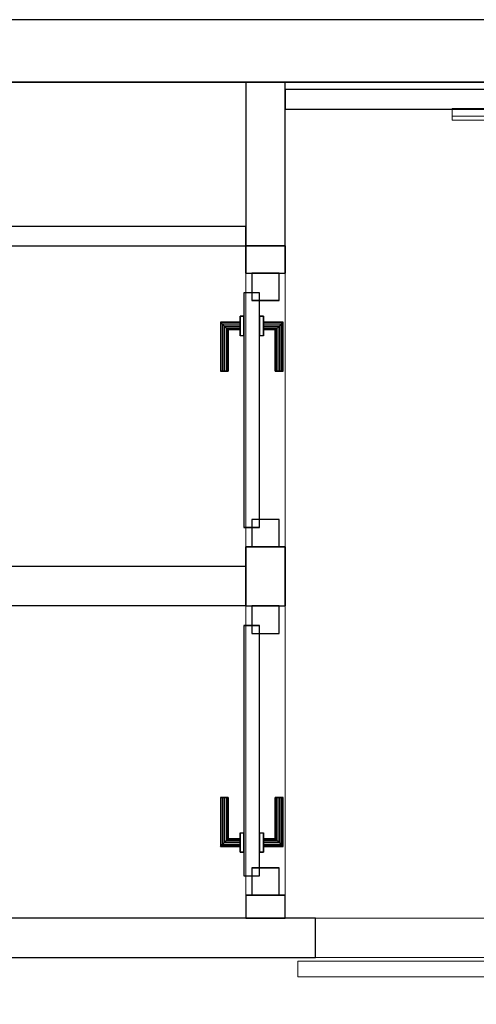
# Model space of a CAD drawing. Header units: metres. Extents: x 397.7 to 427.5, y 12.7 to 28.4.
# Tile 99 of 130: x 408.3 to 409.5, y 25.7 to 28.2. Entities that reach past the tile are written whole.
import ezdxf

# ---------------------------------------------------------------- set-up
doc = ezdxf.new("R2010")
doc.units = ezdxf.units.M
doc.layers.add('01_CARPINTERIA', color=5, linetype='Continuous', lineweight=25, true_color=0x0000ff)
doc.layers.add('01_SUELOS', color=7, linetype='Continuous', lineweight=25, true_color=0x007f00)
for name, color, linetype, lineweight in [('A-GENM-____-OTLN', 7, 'Continuous', 18), ('A-WALL-____-MCUT', 7, 'Continuous', 25), ('A-WALL-____-OTLN', 7, 'Continuous', 25)]:
    doc.layers.add(name, color=color, linetype=linetype, lineweight=lineweight)

# ---------------------------------------------------------------- blocks, each defined once
blk = doc.blocks.new('Family - Evans P2-152752-05_TEL_P2')
at = {"layer": 'A-WALL-____-MCUT', "color": 253, "true_color": 0xaaaaaa}
for p, q in [((0, 0.1), (0, 0)), ((0.059, 0.1), (0, 0.1)), ((0.059, 0), (0.059, 0.1)), ((0.799, 0.1), (0.799, 0)), ((0.95, 0.1), (0.799, 0.1)), ((0.95, 0), (0.95, 0.1)), ((1.65, 0.1), (1.65, 0)), ((1.72, 0.1), (1.65, 0.1)), ((1.72, 0), (1.72, 0.1)), ((0, 0), (0.059, 0)), ((0.799, 0), (0.95, 0)), ((1.65, 0), (1.72, 0))]:
    blk.add_line(p, q, dxfattribs=at)
at = {"layer": 'A-WALL-____-OTLN', "color": 253, "true_color": 0xaaaaaa}
for p, q in [((0, 0.1), (0, 0)), ((0.059, 0.1), (0, 0.1)), ((0.059, 0.1), (0.059, 0)), ((0.799, 0.1), (0.799, 0)), ((0.799, 0.1), (0.95, 0.1)), ((0.95, 0.1), (0.95, 0)), ((1.65, 0.1), (1.65, 0)), ((1.65, 0.1), (1.72, 0.1)), ((1.72, 0.1), (1.72, 0)), ((0, 0), (0.059, 0)), ((0.95, 0), (0.799, 0)), ((1.72, 0), (1.65, 0))]:
    blk.add_line(p, q, dxfattribs=at)
at = {"layer": 'A-WALL-____-OTLN', "color": 253, "lineweight": 18, "true_color": 0xaaaaaa}
blk.add_line((0, 0), (1.72, 0), dxfattribs=at)
blk = doc.blocks.new('Family - Vano puerta-152754-05_TEL_P2')
at = {"layer": 'A-GENM-____-OTLN', "color": 253, "true_color": 0xaaaaaa}
for p, q in [((408.987, 26.7284), (408.887, 26.7284)), ((408.887, 26.7284), (408.887, 25.9884)), ((408.987, 26.7284), (408.887, 26.7284)), ((408.887, 25.9884), (408.887, 26.7284)), ((408.987, 25.9884), (408.987, 26.7284)), ((408.987, 26.7284), (408.987, 25.9884)), ((408.887, 25.9884), (408.987, 25.9884)), ((408.987, 25.9884), (408.887, 25.9884))]:
    blk.add_line(p, q, dxfattribs=at)
blk = doc.blocks.new('Family - Vano puerta-152756-05_TEL_P2')
at = {"layer": 'A-GENM-____-OTLN', "color": 253, "true_color": 0xaaaaaa}
for p, q in [((408.987, 27.5795), (408.887, 27.5795)), ((408.887, 27.5795), (408.887, 26.8795)), ((408.987, 27.5795), (408.887, 27.5795)), ((408.887, 26.8795), (408.887, 27.5795)), ((408.987, 26.8795), (408.987, 27.5795)), ((408.987, 27.5795), (408.987, 26.8795)), ((408.887, 26.8795), (408.987, 26.8795)), ((408.987, 26.8795), (408.887, 26.8795))]:
    blk.add_line(p, q, dxfattribs=at)
blk = doc.blocks.new('Family - LONDR55-XX_ZZ-ARQ-CAA-M3D-Londres55-152793-05_TEL_P2')
at = {"layer": '01_SUELOS', "color": 9, "true_color": 0xaad4aa}
for p, q in [((12.3798, 14.9476), (2.9616, 14.9476)), ((2.9616, 14.9476), (12.3798, 14.9476))]:
    blk.add_line(p, q, dxfattribs=at)
blk = doc.blocks.new('Family - LONDR55-XX_ZZ-ARQ-CAA-M3D-Londres55-152769-05_TEL_P2')
at = {"layer": 'A-GENM-____-OTLN', "color": 253, "true_color": 0xaaaaaa}
for p, q in [((0.6, 0.03), (0, 0.03)), ((0, 0.03), (0, 0.01)), ((0, 0.03), (0, 0.01)), ((0.6, 0.03), (0, 0.03)), ((0.6, 0.01), (0.6, 0.03)), ((0.6, 0.01), (0.6, 0.03)), ((0.6, 0.01), (0, 0.01)), ((0, 0.01), (0, 0)), ((0, 0), (0, 0.01)), ((0, 0.01), (0.6, 0.01)), ((0, 0.01), (0.6, 0.01)), ((0, 0.01), (0.6, 0.01)), ((0, 0), (0.6, 0)), ((0.6, 0), (0, 0)), ((0.6, 0), (0.6, 0.01)), ((0.6, 0.01), (0.6, 0))]:
    blk.add_line(p, q, dxfattribs=at)
blk = doc.blocks.new('Family - Mirall P2-152884-05_TEL_P2')
blk.add_blockref('Family - LONDR55-XX_ZZ-ARQ-CAA-M3D-Londres55-152769-05_TEL_P2', (0, 0))
blk = doc.blocks.new('Family - Evans P2-152905-05_TEL_P2')
at = {"layer": 'A-WALL-____-MCUT', "color": 253, "true_color": 0xaaaaaa}
for p, q in [((2.89, 0.05), (0, 0.05)), ((2.89, 0), (2.89, 0.05)), ((0, 0), (2.89, 0))]:
    blk.add_line(p, q, dxfattribs=at)
at = {"layer": 'A-WALL-____-OTLN', "color": 253, "true_color": 0xaaaaaa}
for p, q in [((2.89, 0.05), (0, 0.05)), ((2.89, 0), (2.89, 0.05)), ((0, 0), (2.89, 0))]:
    blk.add_line(p, q, dxfattribs=at)
at = {"layer": 'A-WALL-____-OTLN', "color": 253, "lineweight": 18, "true_color": 0xaaaaaa}
blk.add_line((0, 0), (2.8905, 0), dxfattribs=at)
blk = doc.blocks.new('Family - LONDR55-XX_ZZ-ARQ-CAA-M3D-Londres55-152939-05_TEL_P2')
at = {"layer": '01_CARPINTERIA', "color": 161, "true_color": 0xaaaaff}
for p, q in [((0.1263, 0.1487), (0.125, 0.15)), ((0.125, 0.15), (0.125, 0.1)), ((0.125, 0.15), (0.1263, 0.1487)), ((0.25, 0.15), (0.125, 0.15)), ((0.13, 0.145), (0.1263, 0.1487)), ((0.1263, 0.1487), (0.1263, 0.1)), ((0.1263, 0.1487), (0.1263, 0.1)), ((0.1263, 0.1487), (0.13, 0.145)), ((0.25, 0.1487), (0.1263, 0.1487)), ((0.25, 0.1487), (0.1263, 0.1487)), ((0.135, 0.14), (0.13, 0.145)), ((0.13, 0.145), (0.13, 0.1)), ((0.13, 0.145), (0.13, 0.1)), ((0.13, 0.145), (0.135, 0.14)), ((0.25, 0.145), (0.13, 0.145)), ((0.25, 0.145), (0.13, 0.145)), ((0.135, 0.1), (0.135, 0.14)), ((0.135, 0.14), (0.135, 0.1)), ((0.135, 0.14), (0.14, 0.135)), ((0.14, 0.135), (0.135, 0.14)), ((0.135, 0.14), (0.25, 0.14)), ((0.25, 0.14), (0.135, 0.14)), ((0.14, 0.135), (0.14, 0.1)), ((0.14, 0.135), (0.1437, 0.1313)), ((0.1437, 0.1313), (0.14, 0.135)), ((0.14, 0.135), (0.14, 0.1)), ((0.25, 0.135), (0.14, 0.135)), ((0.25, 0.135), (0.14, 0.135)), ((0.1437, 0.1313), (0.1437, 0.1)), ((0.1437, 0.1313), (0.145, 0.13)), ((0.145, 0.13), (0.1437, 0.1313)), ((0.1437, 0.1313), (0.1437, 0.1)), ((0.25, 0.1313), (0.1437, 0.1313)), ((0.25, 0.1313), (0.1437, 0.1313)), ((0.145, 0.13), (0.145, 0.1)), ((0.25, 0.13), (0.145, 0.13)), ((0.25, 0.1487), (0.25, 0.15)), ((0.25, 0.15), (0.25, 0.1487)), ((0.25, 0.145), (0.25, 0.1487)), ((0.25, 0.1487), (0.25, 0.145)), ((0.25, 0.145), (0.25, 0.14)), ((0.25, 0.14), (0.25, 0.145)), ((0.25, 0.14), (0.25, 0.135)), ((0.25, 0.135), (0.25, 0.14)), ((0.25, 0.135), (0.25, 0.1313)), ((0.25, 0.1313), (0.25, 0.135)), ((0.25, 0.1313), (0.25, 0.13)), ((0.25, 0.13), (0.25, 0.1313)), ((0.69, 0.09), (0.05, 0.09)), ((0.05, 0.09), (0.05, 0.05)), ((0.69, 0.09), (0.05, 0.09)), ((0.05, 0.09), (0.05, 0.05)), ((0.16, 0.1), (0.11, 0.1)), ((0.11, 0.1), (0.16, 0.1)), ((0.11, 0.1), (0.11, 0.09)), ((0.11, 0.09), (0.11, 0.1)), ((0.16, 0.09), (0.11, 0.09)), ((0.11, 0.09), (0.16, 0.09)), ((0.1263, 0.1), (0.125, 0.1)), ((0.125, 0.1), (0.1263, 0.1)), ((0.13, 0.1), (0.1263, 0.1)), ((0.1263, 0.1), (0.13, 0.1)), ((0.135, 0.1), (0.13, 0.1)), ((0.13, 0.1), (0.135, 0.1)), ((0.14, 0.1), (0.135, 0.1)), ((0.135, 0.1), (0.14, 0.1)), ((0.14, 0.1), (0.1437, 0.1)), ((0.1437, 0.1), (0.14, 0.1)), ((0.1437, 0.1), (0.145, 0.1)), ((0.145, 0.1), (0.1437, 0.1)), ((0.16, 0.1), (0.16, 0.09)), ((0.16, 0.1), (0.16, 0.09)), ((0.69, 0.05), (0.69, 0.09)), ((0.69, 0.09), (0.69, 0.05)), ((0.07, 0.07), (0, 0.07)), ((0, 0.07), (0, 0)), ((0.07, 0.07), (0, 0.07)), ((0, 0.07), (0, 0)), ((0.07, 0), (0.07, 0.07)), ((0.07, 0.07), (0.07, 0)), ((0.74, 0.07), (0.67, 0.07)), ((0.67, 0.07), (0.67, 0)), ((0.74, 0.07), (0.67, 0.07)), ((0.67, 0.07), (0.67, 0)), ((0.74, 0), (0.74, 0.07)), ((0.74, 0.07), (0.74, 0)), ((0.05, 0.05), (0.69, 0.05)), ((0.05, 0.05), (0.69, 0.05)), ((0.11, 0.05), (0.16, 0.05)), ((0.16, 0.05), (0.11, 0.05)), ((0.11, 0.05), (0.11, 0.04)), ((0.11, 0.04), (0.11, 0.05)), ((0.11, 0.04), (0.16, 0.04)), ((0.16, 0.04), (0.11, 0.04)), ((0.1263, 0.04), (0.125, 0.04)), ((0.125, 0.04), (0.1263, 0.04)), ((0.125, 0.04), (0.125, -0.01)), ((0.13, 0.04), (0.1263, 0.04)), ((0.1263, 0.04), (0.13, 0.04)), ((0.1263, 0.04), (0.1263, -0.0087)), ((0.1263, 0.04), (0.1263, -0.0087)), ((0.13, 0.04), (0.135, 0.04)), ((0.135, 0.04), (0.13, 0.04)), ((0.13, 0.04), (0.13, -0.005)), ((0.13, 0.04), (0.13, -0.005)), ((0.135, 0.04), (0.14, 0.04)), ((0.14, 0.04), (0.135, 0.04)), ((0.135, 0), (0.135, 0.04)), ((0.135, 0.04), (0.135, 0)), ((0.14, 0.04), (0.1437, 0.04)), ((0.1437, 0.04), (0.14, 0.04)), ((0.14, 0.04), (0.14, 0.005)), ((0.14, 0.04), (0.14, 0.005)), ((0.1437, 0.04), (0.145, 0.04)), ((0.145, 0.04), (0.1437, 0.04)), ((0.1437, 0.04), (0.1437, 0.0087)), ((0.1437, 0.04), (0.1437, 0.0087)), ((0.145, 0.04), (0.145, 0.01)), ((0.16, 0.05), (0.16, 0.04)), ((0.16, 0.05), (0.16, 0.04)), ((0, 0), (0.07, 0)), ((0, 0), (0.07, 0)), ((0.13, -0.005), (0.135, 0)), ((0.135, 0), (0.13, -0.005)), ((0.14, 0.005), (0.135, 0)), ((0.135, 0), (0.14, 0.005)), ((0.25, 0), (0.135, 0)), ((0.135, 0), (0.25, 0)), ((0.1437, 0.0087), (0.14, 0.005)), ((0.14, 0.005), (0.1437, 0.0087)), ((0.14, 0.005), (0.25, 0.005)), ((0.14, 0.005), (0.25, 0.005)), ((0.145, 0.01), (0.1437, 0.0087)), ((0.1437, 0.0087), (0.145, 0.01)), ((0.1437, 0.0087), (0.25, 0.0087)), ((0.1437, 0.0087), (0.25, 0.0087)), ((0.145, 0.01), (0.25, 0.01)), ((0.25, 0.0087), (0.25, 0.01)), ((0.25, 0.01), (0.25, 0.0087)), ((0.25, 0.005), (0.25, 0.0087)), ((0.25, 0.0087), (0.25, 0.005)), ((0.25, 0.005), (0.25, 0)), ((0.25, 0), (0.25, 0.005)), ((0.25, 0), (0.25, -0.005)), ((0.25, -0.005), (0.25, 0)), ((0.67, 0), (0.74, 0)), ((0.67, 0), (0.74, 0)), ((0.125, -0.01), (0.1263, -0.0087)), ((0.1263, -0.0087), (0.125, -0.01)), ((0.125, -0.01), (0.25, -0.01)), ((0.1263, -0.0087), (0.13, -0.005)), ((0.13, -0.005), (0.1263, -0.0087)), ((0.1263, -0.0087), (0.25, -0.0087)), ((0.1263, -0.0087), (0.25, -0.0087)), ((0.13, -0.005), (0.25, -0.005)), ((0.13, -0.005), (0.25, -0.005)), ((0.25, -0.005), (0.25, -0.0087)), ((0.25, -0.0087), (0.25, -0.005)), ((0.25, -0.0087), (0.25, -0.01)), ((0.25, -0.01), (0.25, -0.0087))]:
    blk.add_line(p, q, dxfattribs=at)
blk = doc.blocks.new('Family - Porta P2-152940-05_TEL_P2')
blk.add_blockref('Family - LONDR55-XX_ZZ-ARQ-CAA-M3D-Londres55-152939-05_TEL_P2', (0, 0))
blk = doc.blocks.new('Family - LONDR55-XX_ZZ-ARQ-CAA-M3D-Londres55-152923-05_TEL_P2')
at = {"layer": 'A-GENM-____-OTLN', "color": 253, "true_color": 0xaaaaaa}
for p, q in [((0.0575, 0.178), (0.052, 0.1725)), ((0.0575, 0.178), (0.052, 0.1725)), ((0.065, 0.18), (0.0575, 0.178)), ((0.065, 0.18), (0.0575, 0.178)), ((0.0575, 0.11), (0.0575, 0.178)), ((0.0725, 0.178), (0.065, 0.18)), ((0.0725, 0.178), (0.065, 0.18)), ((0.065, 0.11), (0.065, 0.18)), ((0.078, 0.1725), (0.0725, 0.178)), ((0.078, 0.1725), (0.0725, 0.178)), ((0.0725, 0.11), (0.0725, 0.178)), ((0.052, 0.1725), (0.05, 0.165)), ((0.052, 0.1725), (0.05, 0.165)), ((0.05, 0.165), (0.052, 0.1575)), ((0.05, 0.11), (0.05, 0.165)), ((0.05, 0.165), (0.052, 0.1575)), ((0.052, 0.11), (0.052, 0.1725)), ((0.052, 0.1575), (0.0575, 0.152)), ((0.052, 0.11), (0.052, 0.1575)), ((0.052, 0.1575), (0.0575, 0.152)), ((0.0575, 0.152), (0.065, 0.15)), ((0.0575, 0.11), (0.0575, 0.152)), ((0.0575, 0.152), (0.065, 0.15)), ((0.065, 0.15), (0.0725, 0.152)), ((0.065, 0.15), (0.0725, 0.152)), ((0.0725, 0.152), (0.078, 0.1575)), ((0.0725, 0.152), (0.078, 0.1575)), ((0.0725, 0.11), (0.0725, 0.152)), ((0.08, 0.165), (0.078, 0.1725)), ((0.08, 0.165), (0.078, 0.1725)), ((0.078, 0.11), (0.078, 0.1725)), ((0.078, 0.1575), (0.08, 0.165)), ((0.078, 0.1575), (0.08, 0.165)), ((0.078, 0.11), (0.078, 0.1575)), ((0.08, 0.165), (0.08, 0.11)), ((0.065, 0.11), (0.065, 0.15)), ((0.8458, 0.11), (0, 0.11)), ((0, 0.11), (0, 0.07)), ((0.8458, 0.11), (0, 0.11)), ((0, 0.11), (0, 0.07)), ((0.052, 0.11), (0.05, 0.11)), ((0.05, 0.11), (0.052, 0.11)), ((0.0575, 0.11), (0.052, 0.11)), ((0.052, 0.11), (0.0575, 0.11)), ((0.065, 0.11), (0.0575, 0.11)), ((0.0575, 0.11), (0.065, 0.11)), ((0.0725, 0.11), (0.065, 0.11)), ((0.065, 0.11), (0.0725, 0.11)), ((0.078, 0.11), (0.0725, 0.11)), ((0.0725, 0.11), (0.078, 0.11)), ((0.078, 0.11), (0.08, 0.11)), ((0.08, 0.11), (0.078, 0.11)), ((0.8458, 0.07), (0.8458, 0.11)), ((0.8458, 0.11), (0.8458, 0.07)), ((0, 0.07), (0.8458, 0.07)), ((0, 0.07), (0.8458, 0.07)), ((0.05, 0.015), (0.05, 0.07)), ((0.052, 0.07), (0.05, 0.07)), ((0.05, 0.07), (0.052, 0.07)), ((0.052, 0.0075), (0.052, 0.07)), ((0.052, 0.0225), (0.052, 0.07)), ((0.0575, 0.07), (0.052, 0.07)), ((0.052, 0.07), (0.0575, 0.07)), ((0.0575, 0.002), (0.0575, 0.07)), ((0.0575, 0.028), (0.0575, 0.07)), ((0.065, 0.07), (0.0575, 0.07)), ((0.0575, 0.07), (0.065, 0.07)), ((0.065, 0), (0.065, 0.07)), ((0.065, 0.03), (0.065, 0.07)), ((0.0725, 0.07), (0.065, 0.07)), ((0.065, 0.07), (0.0725, 0.07)), ((0.0725, 0.002), (0.0725, 0.07)), ((0.0725, 0.028), (0.0725, 0.07)), ((0.078, 0.07), (0.0725, 0.07)), ((0.0725, 0.07), (0.078, 0.07)), ((0.078, 0.0075), (0.078, 0.07)), ((0.078, 0.0225), (0.078, 0.07)), ((0.078, 0.07), (0.08, 0.07)), ((0.08, 0.07), (0.078, 0.07)), ((0.08, 0.07), (0.08, 0.015)), ((0.0575, 0.028), (0.052, 0.0225)), ((0.0575, 0.028), (0.052, 0.0225)), ((0.065, 0.03), (0.0575, 0.028)), ((0.065, 0.03), (0.0575, 0.028)), ((0.0725, 0.028), (0.065, 0.03)), ((0.0725, 0.028), (0.065, 0.03)), ((0.078, 0.0225), (0.0725, 0.028)), ((0.078, 0.0225), (0.0725, 0.028)), ((0.052, 0.0225), (0.05, 0.015)), ((0.052, 0.0225), (0.05, 0.015)), ((0.05, 0.015), (0.052, 0.0075)), ((0.05, 0.015), (0.052, 0.0075)), ((0.052, 0.0075), (0.0575, 0.002)), ((0.052, 0.0075), (0.0575, 0.002)), ((0.0575, 0.002), (0.065, 0)), ((0.0575, 0.002), (0.065, 0)), ((0.065, 0), (0.0725, 0.002)), ((0.065, 0), (0.0725, 0.002)), ((0.0725, 0.002), (0.078, 0.0075)), ((0.0725, 0.002), (0.078, 0.0075)), ((0.08, 0.015), (0.078, 0.0225)), ((0.08, 0.015), (0.078, 0.0225)), ((0.078, 0.0075), (0.08, 0.015)), ((0.078, 0.0075), (0.08, 0.015))]:
    blk.add_line(p, q, dxfattribs=at)
blk = doc.blocks.new('Family - Porta P2-152987-05_TEL_P2')
blk.add_blockref('Family - LONDR55-XX_ZZ-ARQ-CAA-M3D-Londres55-152923-05_TEL_P2', (0, 0))
blk = doc.blocks.new('Family - Evans P2-153089-05_TEL_P2')
at = {"layer": 'A-WALL-____-MCUT', "color": 253, "true_color": 0xaaaaaa}
for p, q in [((2.7544, 0.1), (0, 0.1)), ((0, 0.1), (0, 0)), ((2.7544, 0), (2.7544, 0.1)), ((0, 0), (2.7544, 0))]:
    blk.add_line(p, q, dxfattribs=at)
at = {"layer": 'A-WALL-____-OTLN', "color": 253, "true_color": 0xaaaaaa}
for p, q in [((2.7544, 0.1), (0, 0.1)), ((0, 0.1), (0, 0)), ((2.7544, 0), (2.7544, 0.1)), ((0, 0), (2.7544, 0))]:
    blk.add_line(p, q, dxfattribs=at)
at = {"layer": 'A-WALL-____-OTLN', "color": 253, "lineweight": 18, "true_color": 0xaaaaaa}
blk.add_line((0, 0), (2.7544, 0), dxfattribs=at)
blk = doc.blocks.new('Family - Evans P2-153127-05_TEL_P2')
at = {"layer": 'A-WALL-____-MCUT', "color": 253, "true_color": 0xaaaaaa}
for p, q in [((25.5877, 0.16), (0.0332, 0.16)), ((0, 0), (25.556, 0))]:
    blk.add_line(p, q, dxfattribs=at)
at = {"layer": 'A-WALL-____-OTLN', "color": 253, "true_color": 0xaaaaaa}
for p, q in [((25.5877, 0.16), (0.0332, 0.16)), ((0, 0), (25.556, 0))]:
    blk.add_line(p, q, dxfattribs=at)
at = {"layer": 'A-WALL-____-OTLN', "color": 253, "lineweight": 18, "true_color": 0xaaaaaa}
blk.add_line((0, 0), (25.556, 0), dxfattribs=at)
blk = doc.blocks.new('Family - Vano puerta-153144-05_TEL_P2')
at = {"layer": 'A-GENM-____-OTLN', "color": 253, "true_color": 0xaaaaaa}
for p, q in [((409.8654, 25.9295), (409.0654, 25.9295)), ((409.0654, 25.9295), (409.0654, 25.8295)), ((409.0654, 25.9295), (409.8654, 25.9295)), ((409.0654, 25.8295), (409.0654, 25.9295)), ((409.8654, 25.8295), (409.8654, 25.9295)), ((409.8654, 25.8295), (409.8654, 25.9295)), ((409.0654, 25.8295), (409.8654, 25.8295)), ((409.8654, 25.8295), (409.0654, 25.8295))]:
    blk.add_line(p, q, dxfattribs=at)
blk = doc.blocks.new('Family - Evans P2-153235-05_TEL_P2')
at = {"layer": 'A-WALL-____-MCUT', "color": 253, "true_color": 0xaaaaaa}
for p, q in [((1.3505, 0.1), (0, 0.1)), ((0, 0.1), (0, 0)), ((1.3505, 0), (1.3505, 0.1)), ((0, 0), (1.3505, 0))]:
    blk.add_line(p, q, dxfattribs=at)
at = {"layer": 'A-WALL-____-OTLN', "color": 253, "true_color": 0xaaaaaa}
for p, q in [((1.3505, 0.1), (0, 0.1)), ((0, 0.1), (0, 0)), ((1.3505, 0), (1.3505, 0.1)), ((0, 0), (1.3505, 0))]:
    blk.add_line(p, q, dxfattribs=at)
at = {"layer": 'A-WALL-____-OTLN', "color": 253, "lineweight": 18, "true_color": 0xaaaaaa}
blk.add_line((-0.0461, 0), (1.3505, 0), dxfattribs=at)
blk = doc.blocks.new('Family - Evans P2-153277-05_TEL_P2')
at = {"layer": 'A-WALL-____-MCUT', "color": 253, "true_color": 0xaaaaaa}
for p, q in [((0.4188, 0.1), (0, 0.1)), ((0, 0.1), (0, 0)), ((0.4188, 0), (0.4188, 0.1)), ((0, 0), (0.4188, 0))]:
    blk.add_line(p, q, dxfattribs=at)
at = {"layer": 'A-WALL-____-OTLN', "color": 253, "true_color": 0xaaaaaa}
for p, q in [((0.4188, 0.1), (0, 0.1)), ((0, 0.1), (0, 0)), ((0.4188, 0), (0.4188, 0.1)), ((0, 0), (0.4188, 0))]:
    blk.add_line(p, q, dxfattribs=at)
at = {"layer": 'A-WALL-____-OTLN', "color": 253, "lineweight": 18, "true_color": 0xaaaaaa}
blk.add_line((0, 0), (0.4188, 0), dxfattribs=at)
blk = doc.blocks.new('Family - LONDR55-XX_ZZ-ARQ-CAA-M3D-Londres55-153331-05_TEL_P2')
at = {"layer": '01_CARPINTERIA', "color": 161, "true_color": 0xaaaaff}
for p, q in [((0.45, 0.1487), (0.45, 0.15)), ((0.45, 0.15), (0.45, 0.1487)), ((0.575, 0.15), (0.45, 0.15)), ((0.45, 0.145), (0.45, 0.1487)), ((0.45, 0.1487), (0.45, 0.145)), ((0.5737, 0.1487), (0.45, 0.1487)), ((0.5737, 0.1487), (0.45, 0.1487)), ((0.45, 0.14), (0.45, 0.145)), ((0.45, 0.145), (0.45, 0.14)), ((0.57, 0.145), (0.45, 0.145)), ((0.57, 0.145), (0.45, 0.145)), ((0.45, 0.135), (0.45, 0.14)), ((0.45, 0.14), (0.45, 0.135)), ((0.45, 0.14), (0.565, 0.14)), ((0.565, 0.14), (0.45, 0.14)), ((0.45, 0.135), (0.45, 0.1313)), ((0.45, 0.1313), (0.45, 0.135)), ((0.56, 0.135), (0.45, 0.135)), ((0.56, 0.135), (0.45, 0.135)), ((0.45, 0.1313), (0.45, 0.13)), ((0.45, 0.13), (0.45, 0.1313)), ((0.5563, 0.1313), (0.45, 0.1313)), ((0.5563, 0.1313), (0.45, 0.1313)), ((0.555, 0.13), (0.45, 0.13)), ((0.555, 0.13), (0.5563, 0.1313)), ((0.5563, 0.1313), (0.555, 0.13)), ((0.555, 0.1), (0.555, 0.13)), ((0.5563, 0.1313), (0.56, 0.135)), ((0.56, 0.135), (0.5563, 0.1313)), ((0.5563, 0.1), (0.5563, 0.1313)), ((0.5563, 0.1), (0.5563, 0.1313)), ((0.56, 0.135), (0.565, 0.14)), ((0.565, 0.14), (0.56, 0.135)), ((0.56, 0.1), (0.56, 0.135)), ((0.56, 0.1), (0.56, 0.135)), ((0.57, 0.145), (0.565, 0.14)), ((0.565, 0.14), (0.57, 0.145)), ((0.565, 0.14), (0.565, 0.1)), ((0.565, 0.1), (0.565, 0.14)), ((0.5737, 0.1487), (0.57, 0.145)), ((0.57, 0.145), (0.5737, 0.1487)), ((0.57, 0.1), (0.57, 0.145)), ((0.57, 0.1), (0.57, 0.145)), ((0.575, 0.15), (0.5737, 0.1487)), ((0.5737, 0.1487), (0.575, 0.15)), ((0.5737, 0.1), (0.5737, 0.1487)), ((0.5737, 0.1), (0.5737, 0.1487)), ((0.575, 0.1), (0.575, 0.15)), ((0.65, 0.09), (0.05, 0.09)), ((0.05, 0.09), (0.05, 0.05)), ((0.65, 0.09), (0.05, 0.09)), ((0.05, 0.05), (0.05, 0.09)), ((0.59, 0.1), (0.54, 0.1)), ((0.54, 0.1), (0.59, 0.1)), ((0.54, 0.09), (0.54, 0.1)), ((0.54, 0.09), (0.54, 0.1)), ((0.59, 0.09), (0.54, 0.09)), ((0.54, 0.09), (0.59, 0.09)), ((0.5563, 0.1), (0.555, 0.1)), ((0.555, 0.1), (0.5563, 0.1)), ((0.56, 0.1), (0.5563, 0.1)), ((0.5563, 0.1), (0.56, 0.1)), ((0.565, 0.1), (0.56, 0.1)), ((0.56, 0.1), (0.565, 0.1)), ((0.57, 0.1), (0.565, 0.1)), ((0.565, 0.1), (0.57, 0.1)), ((0.57, 0.1), (0.5737, 0.1)), ((0.5737, 0.1), (0.57, 0.1)), ((0.5737, 0.1), (0.575, 0.1)), ((0.575, 0.1), (0.5737, 0.1)), ((0.59, 0.09), (0.59, 0.1)), ((0.59, 0.1), (0.59, 0.09)), ((0.65, 0.05), (0.65, 0.09)), ((0.65, 0.05), (0.65, 0.09)), ((0.07, 0.07), (0, 0.07)), ((0, 0.07), (0, 0)), ((0.07, 0.07), (0, 0.07)), ((0, 0), (0, 0.07)), ((0.07, 0), (0.07, 0.07)), ((0.07, 0), (0.07, 0.07)), ((0.7, 0.07), (0.63, 0.07)), ((0.63, 0.07), (0.63, 0)), ((0.7, 0.07), (0.63, 0.07)), ((0.63, 0), (0.63, 0.07)), ((0.7, 0), (0.7, 0.07)), ((0.7, 0), (0.7, 0.07)), ((0.05, 0.05), (0.65, 0.05)), ((0.05, 0.05), (0.65, 0.05)), ((0.54, 0.05), (0.59, 0.05)), ((0.59, 0.05), (0.54, 0.05)), ((0.54, 0.04), (0.54, 0.05)), ((0.54, 0.04), (0.54, 0.05)), ((0.54, 0.04), (0.59, 0.04)), ((0.59, 0.04), (0.54, 0.04)), ((0.5563, 0.04), (0.555, 0.04)), ((0.555, 0.04), (0.5563, 0.04)), ((0.555, 0.01), (0.555, 0.04)), ((0.56, 0.04), (0.5563, 0.04)), ((0.5563, 0.04), (0.56, 0.04)), ((0.5563, 0.0087), (0.5563, 0.04)), ((0.5563, 0.0087), (0.5563, 0.04)), ((0.56, 0.04), (0.565, 0.04)), ((0.565, 0.04), (0.56, 0.04)), ((0.56, 0.005), (0.56, 0.04)), ((0.56, 0.005), (0.56, 0.04)), ((0.565, 0.04), (0.57, 0.04)), ((0.57, 0.04), (0.565, 0.04)), ((0.565, 0.04), (0.565, 0)), ((0.565, 0), (0.565, 0.04)), ((0.57, 0.04), (0.5737, 0.04)), ((0.5737, 0.04), (0.57, 0.04)), ((0.57, -0.005), (0.57, 0.04)), ((0.57, -0.005), (0.57, 0.04)), ((0.5737, 0.04), (0.575, 0.04)), ((0.575, 0.04), (0.5737, 0.04)), ((0.5737, -0.0087), (0.5737, 0.04)), ((0.5737, -0.0087), (0.5737, 0.04)), ((0.575, -0.01), (0.575, 0.04)), ((0.59, 0.04), (0.59, 0.05)), ((0.59, 0.05), (0.59, 0.04)), ((0, 0), (0.07, 0)), ((0, 0), (0.07, 0)), ((0.45, 0.0087), (0.45, 0.01)), ((0.45, 0.01), (0.45, 0.0087)), ((0.45, 0.01), (0.555, 0.01)), ((0.45, 0.005), (0.45, 0.0087)), ((0.45, 0.0087), (0.45, 0.005)), ((0.45, 0.0087), (0.5563, 0.0087)), ((0.45, 0.0087), (0.5563, 0.0087)), ((0.45, 0), (0.45, 0.005)), ((0.45, 0.005), (0.45, 0)), ((0.45, 0.005), (0.56, 0.005)), ((0.45, 0.005), (0.56, 0.005)), ((0.45, -0.005), (0.45, 0)), ((0.45, 0), (0.45, -0.005)), ((0.565, 0), (0.45, 0)), ((0.45, 0), (0.565, 0)), ((0.5563, 0.0087), (0.555, 0.01)), ((0.555, 0.01), (0.5563, 0.0087)), ((0.56, 0.005), (0.5563, 0.0087)), ((0.5563, 0.0087), (0.56, 0.005)), ((0.565, 0), (0.56, 0.005)), ((0.56, 0.005), (0.565, 0)), ((0.565, 0), (0.57, -0.005)), ((0.63, 0), (0.7, 0)), ((0.63, 0), (0.7, 0)), ((0.45, -0.005), (0.45, -0.0087)), ((0.45, -0.0087), (0.45, -0.005)), ((0.45, -0.005), (0.57, -0.005)), ((0.45, -0.005), (0.57, -0.005)), ((0.45, -0.0087), (0.45, -0.01)), ((0.45, -0.01), (0.45, -0.0087)), ((0.45, -0.0087), (0.5737, -0.0087)), ((0.45, -0.0087), (0.5737, -0.0087)), ((0.45, -0.01), (0.575, -0.01)), ((0.57, -0.005), (0.565, 0)), ((0.57, -0.005), (0.5737, -0.0087)), ((0.5737, -0.0087), (0.57, -0.005)), ((0.5737, -0.0087), (0.575, -0.01)), ((0.575, -0.01), (0.5737, -0.0087))]:
    blk.add_line(p, q, dxfattribs=at)
blk = doc.blocks.new('Family - Porta P2-153332-05_TEL_P2')
blk.add_blockref('Family - LONDR55-XX_ZZ-ARQ-CAA-M3D-Londres55-153331-05_TEL_P2', (0, 0))
blk = doc.blocks.new('Family - Evans P2-153337-05_TEL_P2')
at = {"layer": 'A-WALL-____-MCUT', "color": 253, "true_color": 0xaaaaaa}
for p, q in [((1.69, 0.05), (0, 0.05)), ((0, 0.05), (0, 0)), ((1.69, 0), (1.69, 0.05)), ((0, 0), (1.69, 0))]:
    blk.add_line(p, q, dxfattribs=at)
at = {"layer": 'A-WALL-____-OTLN', "color": 253, "true_color": 0xaaaaaa}
for p, q in [((1.69, 0.05), (0, 0.05)), ((0, 0.05), (0, 0)), ((1.69, 0), (1.69, 0.05)), ((0, 0), (1.69, 0))]:
    blk.add_line(p, q, dxfattribs=at)
at = {"layer": 'A-WALL-____-OTLN', "color": 253, "lineweight": 18, "true_color": 0xaaaaaa}
blk.add_line((0, 0), (1.69, 0), dxfattribs=at)
blk = doc.blocks.new('LONDR55-XX_ZZ-ARQ-CAA-M3D-Londres55_ifc-1-05_TEL_P2')
at = {"layer": '01_CARPINTERIA', "color": 253, "lineweight": 18, "true_color": 0xaaaaaa, "rotation": 90}
for name, p in [('Family - Porta P2-153332-05_TEL_P2', (408.972, 26.8795)), ('Family - Porta P2-152940-05_TEL_P2', (408.972, 25.9884))]:
    blk.add_blockref(name, p, dxfattribs=at)
at = {"layer": '01_SUELOS', "color": 253, "lineweight": 18, "true_color": 0xaaaaaa}
blk.add_blockref('Family - LONDR55-XX_ZZ-ARQ-CAA-M3D-Londres55-152793-05_TEL_P2', (398.2971, 13.1206), dxfattribs=at)
at = {"layer": 'A-GENM-____-OTLN', "color": 253, "lineweight": 18, "true_color": 0xaaaaaa}
for name, p in [('Family - Mirall P2-152884-05_TEL_P2', (409.4143, 27.9713)), ('Family - Vano puerta-152756-05_TEL_P2', (0, 0)), ('Family - Vano puerta-152754-05_TEL_P2', (0, 0)), ('Family - Vano puerta-153144-05_TEL_P2', (0, 0))]:
    blk.add_blockref(name, p, dxfattribs=at)
at = {"layer": 'A-GENM-____-OTLN', "color": 253, "lineweight": 18, "true_color": 0xaaaaaa, "rotation": 180}
blk.add_blockref('Family - Porta P2-152987-05_TEL_P2', (409.8654, 25.8895), dxfattribs=at)
at = {"layer": 'A-WALL-____-OTLN', "color": 253, "lineweight": 18, "true_color": 0xaaaaaa}
for name, p, rotation in [('Family - Evans P2-153127-05_TEL_P2', (426.8464, 28.2282), 180), ('Family - Evans P2-153277-05_TEL_P2', (408.987, 27.6495), 90), ('Family - Evans P2-152752-05_TEL_P2', (408.987, 25.9295), 90)]:
    blk.add_blockref(name, p, dxfattribs=dict(at, rotation=rotation))
for name, p in [('Family - Evans P2-153337-05_TEL_P2', (408.987, 27.9995)), ('Family - Evans P2-152905-05_TEL_P2', (405.997, 27.6495)), ('Family - Evans P2-153235-05_TEL_P2', (407.537, 26.7295)), ('Family - Evans P2-153089-05_TEL_P2', (406.311, 25.8295))]:
    blk.add_blockref(name, p, dxfattribs=at)

msp = doc.modelspace()

# ---------------------------------------------------------------- block references
at = {"lineweight": 5}
msp.add_blockref('LONDR55-XX_ZZ-ARQ-CAA-M3D-Londres55_ifc-1-05_TEL_P2', (0, 0), dxfattribs=at)

doc.saveas('drawing.dxf')
